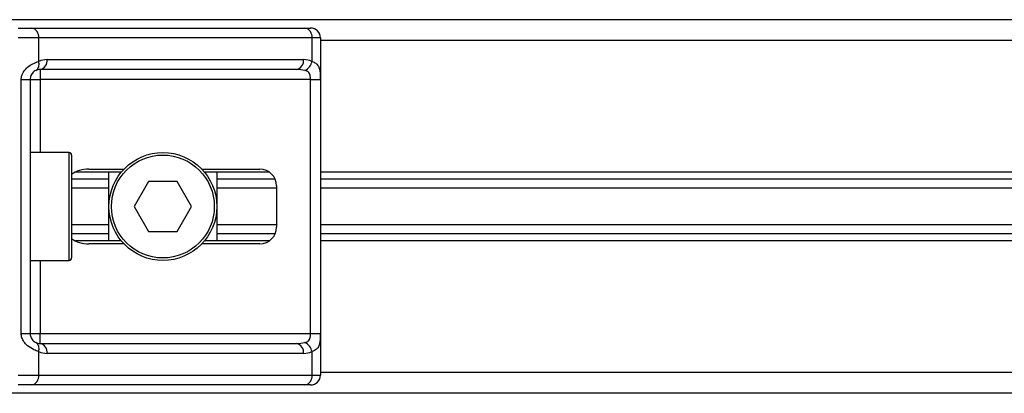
# Model space of a CAD drawing. Header units: millimetres. Extents: x -535 to 1155, y 0 to 326.
# Tile 11 of 116: x -385 to -352, y 140 to 152. Entities that reach past the tile are written whole.
import ezdxf

# ---------------------------------------------------------------- set-up
doc = ezdxf.new("R2010")
doc.units = ezdxf.units.MM

msp = doc.modelspace()

# ---------------------------------------------------------------- linework, layer by layer
at = {"color": 7, "linetype": 'Continuous', "lineweight": 25}
for p, q in [((-49.3678, 152.4973), (-386.4295, 152.4973)), ((-384.6454, 152.225), (-384.2025, 152.225)), ((-384.2025, 152.225), (-375.2278, 152.225)), ((-375.2278, 152.225), (-375.0443, 152.225)), ((-383.9713, 151.8981), (-384.6454, 151.8981)), ((-383.9713, 151.8981), (-383.9713, 151.1275)), ((-374.9967, 151.8981), (-383.9713, 151.8981)), ((-374.9967, 151.1275), (-374.9967, 151.8981)), ((-374.7175, 151.8981), (-374.9967, 151.8981)), ((-374.7175, 151.8981), (-374.7175, 140.8398)), ((-61.0799, 151.8164), (-374.7175, 151.8164)), ((-383.6926, 151.19), (-375.2755, 151.19)), ((-375.5066, 150.8631), (-383.9237, 150.8631)), ((-383.9237, 150.8631), (-383.9237, 150.5363)), ((-384.5419, 142.2016), (-384.5419, 150.5363)), ((-384.5419, 150.5363), (-384.2506, 150.5363)), ((-384.2506, 150.5363), (-384.2506, 142.2016)), ((-384.2506, 150.5363), (-383.9237, 150.5363)), ((-375.0481, 150.5363), (-383.9237, 150.5363)), ((-383.9237, 150.5363), (-383.9237, 148.1394)), ((-375.0481, 150.5363), (-374.7231, 150.5363)), ((-375.0481, 142.2016), (-375.0481, 150.5363)), ((-374.7231, 150.5363), (-374.7231, 142.2016)), ((-382.9704, 148.1394), (-384.2506, 148.1394)), ((-382.9704, 144.5985), (-382.9704, 148.1394)), ((-382.8887, 148.0577), (-382.8887, 144.6802)), ((-381.2552, 147.4993), (-382.76, 147.4993)), ((-382.3246, 147.5946), (-381.1701, 147.5946)), ((-381.663, 145.2386), (-381.663, 147.4993)), ((-378.615, 147.5946), (-376.7062, 147.5946)), ((-376.3984, 147.4993), (-378.53, 147.4993)), ((-378.1222, 147.4993), (-378.1222, 145.2386)), ((-61.0799, 147.4993), (-374.7175, 147.4993)), ((-381.663, 147.2671), (-382.8887, 147.2671)), ((-380.3644, 147.1861), (-380.8361, 146.369)), ((-379.4208, 147.1861), (-380.3644, 147.1861)), ((-378.9491, 146.369), (-379.4208, 147.1861)), ((-376.2067, 147.2671), (-378.1222, 147.2671)), ((-61.0799, 147.2671), (-374.7175, 147.2671)), ((-381.663, 146.9684), (-382.8887, 146.9684)), ((-376.1615, 146.9684), (-378.1222, 146.9684)), ((-376.1615, 147.0499), (-376.1615, 145.688)), ((-61.0799, 146.9684), (-374.7175, 146.9684)), ((-380.8361, 146.369), (-380.3644, 145.5518)), ((-379.4208, 145.5518), (-378.9491, 146.369)), ((-381.663, 145.7695), (-382.8887, 145.7695)), ((-381.663, 145.4708), (-382.8887, 145.4708)), ((-380.3644, 145.5518), (-379.4208, 145.5518)), ((-376.1615, 145.7695), (-378.1222, 145.7695)), ((-376.2067, 145.4708), (-378.1222, 145.4708)), ((-61.0799, 145.7695), (-374.7175, 145.7695)), ((-61.0799, 145.4708), (-374.7175, 145.4708)), ((-381.2552, 145.2386), (-382.76, 145.2386)), ((-376.3984, 145.2386), (-378.53, 145.2386)), ((-61.0799, 145.2386), (-374.7175, 145.2386)), ((-381.1701, 145.1433), (-382.3246, 145.1433)), ((-376.7062, 145.1433), (-378.615, 145.1433)), ((-384.2506, 144.5985), (-382.9704, 144.5985)), ((-383.9237, 144.5985), (-383.9237, 142.2016)), ((-384.5419, 142.2016), (-384.2506, 142.2016)), ((-384.2506, 142.2016), (-383.9237, 142.2016)), ((-383.9237, 141.8748), (-383.9237, 142.2016)), ((-383.9237, 142.2016), (-375.0481, 142.2016)), ((-375.0481, 142.2016), (-374.7231, 142.2016)), ((-383.9713, 141.6104), (-383.9713, 140.8398)), ((-383.9237, 141.8748), (-375.5066, 141.8748)), ((-374.9967, 140.8398), (-374.9967, 141.6104)), ((-375.2755, 141.5479), (-383.6926, 141.5479)), ((-384.6454, 140.8398), (-383.9713, 140.8398)), ((-383.9713, 140.8398), (-374.9967, 140.8398)), ((-374.9967, 140.8398), (-374.7175, 140.8398)), ((-61.0799, 140.9215), (-374.7175, 140.9215)), ((-384.2025, 140.5129), (-384.6454, 140.5129)), ((-375.2278, 140.5129), (-384.2025, 140.5129)), ((-375.0443, 140.5129), (-375.2278, 140.5129)), ((-49.3678, 140.2406), (-386.4295, 140.2406))]:
    msp.add_line(p, q, dxfattribs=at)
for radius in [1.7704, 1.6887]:
    msp.add_circle((-379.8926, 146.369), radius, dxfattribs=at)
for centre, radius, start, end in [((-384.2602, 151.939), 0.2918, 351.95053, 78.57825), ((-375.2856, 151.939), 0.2918, 351.95053, 78.57825), ((-375.0443, 151.8981), 0.3268, 0, 90), ((-384.2054, 151.0381), 0.2506, 304.60987, 20.91019), ((-383.6926, 150.5363), 0.6537, 90, 115.24042), ((-383.9815, 151.1491), 0.2918, 281.42175, 8.04947), ((-375.5644, 151.1491), 0.2918, 281.42175, 8.04947), ((-375.2755, 150.5363), 0.6537, 64.75958, 90), ((-375.4092, 151.2118), 0.421, 295.51601, 348.45149), ((-383.9237, 150.5363), 0.3268, 90, 115.24042), ((-382.9704, 148.0577), 0.0817, 360, 90), ((-376.7062, 147.0499), 0.5447, 0, 90), ((-376.7062, 145.688), 0.5447, 270, 0), ((-382.9704, 144.6802), 0.0817, 270, 0), ((-384.2054, 141.6998), 0.2506, 339.08981, 55.39013), ((-383.9237, 142.2016), 0.3268, 244.75958, 270), ((-383.6926, 142.2016), 0.6537, 244.75958, 270), ((-383.9815, 141.5888), 0.2918, 351.95053, 78.57825), ((-375.5644, 141.5888), 0.2918, 351.95053, 78.57825), ((-375.2755, 142.2016), 0.6537, 270, 295.24042), ((-375.4092, 141.5261), 0.421, 11.54851, 64.48399), ((-384.2602, 140.7989), 0.2918, 281.42175, 8.04947), ((-375.2856, 140.7989), 0.2918, 281.42175, 8.04947), ((-375.0443, 140.8398), 0.3268, 270, 0)]:
    msp.add_arc(centre, radius, start, end, dxfattribs=at)
for centre, major_axis, ratio, start_param, end_param in [((-375.5066, 150.5363), (0.6537, 0), 0.5, 1.130268, 1.5707963), ((-382.3246, 147.0499), (0.7704, 0), 0.7071068, 1.5707963, 2.3923913), ((-382.3246, 145.688), (0.7704, 0), 0.7071068, 3.890794, 4.712389), ((-375.5066, 142.2016), (0.6537, 0), 0.5, 4.712389, 5.1529173)]:
    msp.add_ellipse(centre, major_axis=major_axis, ratio=ratio, start_param=start_param, end_param=end_param, dxfattribs=at)
for points, knots in [([(-384.5419, 150.5363), (-384.5411, 150.5557), (-384.5378, 150.6361), (-384.5053, 150.7217), (-384.4353, 150.838), (-384.3325, 150.9496), (-384.149, 151.0653), (-384.0323, 151.1062), (-383.9713, 151.1275)], [0, 0, 0, 0, 0.0620594, 0.25604, 0.2811965, 0.496867, 0.7368773, 1, 1, 1, 1]), ([(-374.9967, 151.1275), (-374.9522, 151.1101), (-374.8503, 151.0702), (-374.7703, 150.9627), (-374.74, 150.8382), (-374.7275, 150.7248), (-374.7236, 150.6318), (-374.7233, 150.5586), (-374.7231, 150.5363)], [0, 0, 0, 0, 0.2204024, 0.5050019, 0.6931202, 0.7669429, 0.9288339, 1, 1, 1, 1]), ([(-384.0631, 150.8319), (-384.0824, 150.8219), (-384.115, 150.8051), (-384.1603, 150.7634), (-384.1962, 150.7193), (-384.2308, 150.6607), (-384.2491, 150.5888), (-384.2503, 150.546), (-384.2506, 150.5363)], [0, 0, 0, 0, 0.273797, 0.4623029, 0.4991581, 0.7049828, 0.9330438, 1, 1, 1, 1]), ([(-375.0481, 150.5363), (-375.0486, 150.5722), (-375.0495, 150.6362), (-375.0625, 150.7013), (-375.0843, 150.7499), (-375.1097, 150.7797), (-375.1597, 150.8124), (-375.199, 150.8236), (-375.2278, 150.8319)], [0, 0, 0, 0, 0.24595141, 0.43826429, 0.49843058, 0.68293489, 0.7679658, 1, 1, 1, 1]), ([(-383.9713, 141.6104), (-384.0219, 141.6278), (-384.1376, 141.6677), (-384.3177, 141.7752), (-384.4353, 141.8997), (-384.504, 142.0131), (-384.5374, 142.1061), (-384.5409, 142.1793), (-384.5419, 142.2016)], [0, 0, 0, 0, 0.2204024, 0.5050019, 0.6931202, 0.7669429, 0.9288339, 1, 1, 1, 1]), ([(-384.2506, 142.2016), (-384.2472, 142.1657), (-384.2412, 142.1017), (-384.2075, 142.0366), (-384.1729, 141.988), (-384.1434, 141.9582), (-384.1011, 141.9255), (-384.0791, 141.9143), (-384.0631, 141.906)], [0, 0, 0, 0, 0.24595141, 0.43826429, 0.49843058, 0.68293489, 0.7679658, 1, 1, 1, 1]), ([(-375.2278, 141.906), (-375.194, 141.916), (-375.1368, 141.9329), (-375.0946, 141.9745), (-375.0685, 142.0186), (-375.0521, 142.0772), (-375.0484, 142.1491), (-375.0481, 142.1919), (-375.0481, 142.2016)], [0, 0, 0, 0, 0.273797, 0.4623029, 0.4991581, 0.7049828, 0.9330438, 1, 1, 1, 1]), ([(-374.7231, 142.2016), (-374.7232, 142.1822), (-374.7236, 142.1019), (-374.7273, 142.0162), (-374.7402, 141.8999), (-374.7655, 141.7883), (-374.844, 141.6727), (-374.9443, 141.6318), (-374.9967, 141.6104)], [0, 0, 0, 0, 0.0620594, 0.25604, 0.28119649, 0.496867, 0.73687732, 1, 1, 1, 1])]:
    msp.add_open_spline(points, degree=3, knots=knots, dxfattribs=at)

doc.saveas('drawing.dxf')
